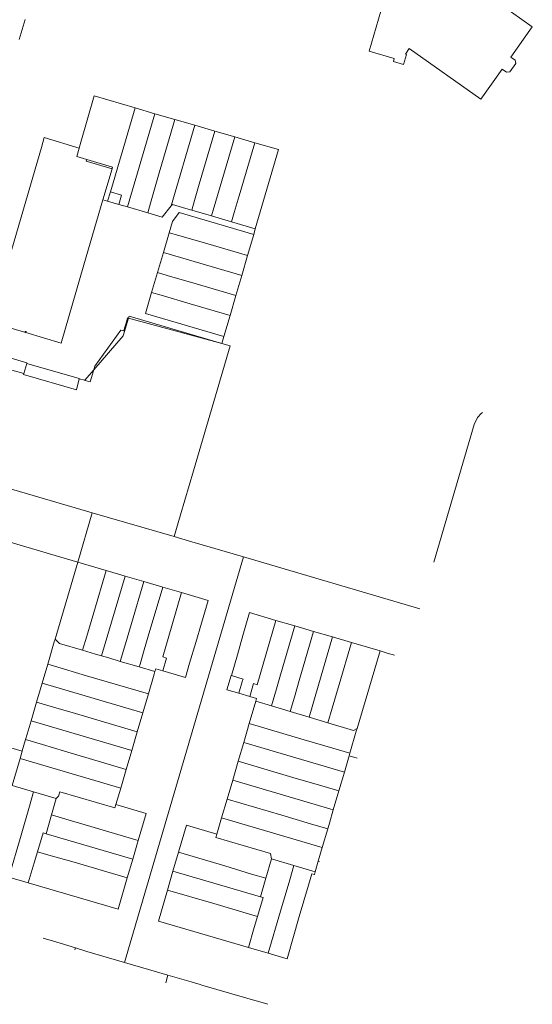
# Model space of a CAD drawing. Header units: metres. Extents: x 135785 to 137489, y 452643 to 455118.
# Tile 4 of 48: x 136651 to 136784, y 452643 to 452898. Entities that reach past the tile are written whole.
import ezdxf

# ---------------------------------------------------------------- set-up
doc = ezdxf.new("R2010")
doc.units = ezdxf.units.M
doc.layers.add('B-RO-KG-GRENS_PERCEEL-G', color=211, linetype='Continuous', lineweight=9)

msp = doc.modelspace()

# ---------------------------------------------------------------- linework, layer by layer
at = {"layer": 'B-RO-KG-GRENS_PERCEEL-G', "flags": 128}
msp.add_lwpolyline([(136742.056, 452890.121), (136748.527, 452888.249), (136748.308, 452887.471), (136750.934, 452886.702), (136751.719, 452889.295), (136751.423, 452889.385), (136752.455, 452890.881), (136771.014, 452877.658), (136776.591, 452885.468), (136777.706, 452884.671), (136778.575, 452884.816), (136780.107, 452886.968), (136779.962, 452887.833), (136778.846, 452888.628), (136784.412, 452896.449), (136765.592, 452909.843), (136763.11, 452906.356), (136762.701, 452906.79), (136748.1, 452911.014)], close=True, dxfattribs=at)
for points in [[(136652.653, 452898.327), (136651.13, 452893.143)], [(136670.588, 452878.531), (136667.12, 452866.534)], [(136670.588, 452878.531), (136681.2, 452875.442)], [(136681.2, 452875.442), (136677.816, 452863.921)], [(136681.2, 452875.442), (136686.385, 452873.933)], [(136686.385, 452873.933), (136679.275, 452849.729)], [(136686.385, 452873.933), (136691.57, 452872.424)], [(136691.57, 452872.424), (136688.178, 452860.877)], [(136691.57, 452872.424), (136696.755, 452870.915)], [(136690.622, 452850.038), (136696.755, 452870.915)], [(136696.755, 452870.915), (136701.919, 452869.412)], [(136656.874, 452865.193), (136657.63, 452867.779), (136666.68, 452865.012)], [(136697.862, 452855.618), (136701.919, 452869.412)], [(136701.071, 452847.389), (136707.105, 452867.903)], [(136701.919, 452869.412), (136707.105, 452867.903)], [(136707.105, 452867.903), (136712.29, 452866.394)], [(136643.691, 452820.088), (136656.874, 452865.193)], [(136666.039, 452862.795), (136666.68, 452865.012)], [(136666.68, 452865.012), (136667.12, 452866.534)], [(136708.224, 452852.57), (136712.29, 452866.394)], [(136712.29, 452866.394), (136718.439, 452864.604), (136712.449, 452844.052)], [(136666.039, 452862.795), (136668.647, 452862.024)], [(136677.816, 452863.921), (136677.14, 452861.618)], [(136668.517, 452861.583), (136668.647, 452862.024)], [(136668.517, 452861.583), (136675.218, 452859.601)], [(136668.647, 452862.024), (136675.347, 452860.042)], [(136675.218, 452859.601), (136675.263, 452859.754)], [(136675.263, 452859.754), (136675.347, 452860.042)], [(136677.14, 452861.618), (136675.506, 452855.993)], [(136688.178, 452860.877), (136687.502, 452858.574)], [(136672.874, 452851.607), (136675.218, 452859.601)], [(136687.502, 452858.574), (136685.222, 452850.703)], [(136675.506, 452855.993), (136674.813, 452853.685)], [(136697.862, 452855.618), (136696.634, 452851.363)], [(136674.083, 452851.252), (136674.813, 452853.685)], [(136674.813, 452853.685), (136677.713, 452852.814)], [(136677.713, 452852.814), (136676.988, 452850.4)], [(136708.224, 452852.57), (136706.993, 452848.328)], [(136652.811, 452817.118), (136661.978, 452814.416), (136667.919, 452834.708), (136672.874, 452851.607)], [(136672.874, 452851.607), (136674.083, 452851.252)], [(136676.988, 452850.4), (136674.083, 452851.252)], [(136676.988, 452850.4), (136679.275, 452849.729)], [(136679.275, 452849.729), (136684.488, 452848.199)], [(136684.488, 452848.199), (136685.222, 452850.703)], [(136688.239, 452847.098), (136690.622, 452850.038)], [(136690.894, 452850.374), (136690.622, 452850.038)], [(136694.416, 452849.341), (136690.894, 452850.374)], [(136695.925, 452848.899), (136696.634, 452851.363)], [(136688.239, 452847.098), (136684.488, 452848.199)], [(136690.08, 452843.053), (136690.942, 452845.974), (136692.706, 452848.253)], [(136692.706, 452848.253), (136712.025, 452842.598)], [(136694.416, 452849.341), (136695.925, 452848.899)], [(136695.925, 452848.899), (136701.071, 452847.389)], [(136706.286, 452845.859), (136701.071, 452847.389)], [(136706.286, 452845.859), (136706.993, 452848.328)], [(136712.449, 452844.052), (136706.286, 452845.859)], [(136688.559, 452837.901), (136690.08, 452843.053)], [(136692.556, 452842.326), (136690.08, 452843.053)], [(136692.556, 452842.326), (136700.108, 452840.147)], [(136712.025, 452842.598), (136710.43, 452837.126)], [(136712.449, 452844.052), (136712.025, 452842.598)], [(136700.108, 452840.147), (136710.43, 452837.126)], [(136688.559, 452837.901), (136687.025, 452832.704)], [(136688.559, 452837.901), (136708.919, 452831.941)], [(136708.919, 452831.941), (136710.43, 452837.126)], [(136685.504, 452827.548), (136687.025, 452832.704)], [(136687.025, 452832.704), (136689.525, 452831.975)], [(136689.525, 452831.975), (136697.078, 452829.774)], [(136707.411, 452826.766), (136708.919, 452831.941)], [(136697.078, 452829.774), (136707.411, 452826.766)], [(136683.89, 452822.081), (136685.504, 452827.548)], [(136685.504, 452827.548), (136688.015, 452826.809)], [(136695.564, 452824.605), (136688.015, 452826.809)], [(136707.411, 452826.766), (136705.9, 452821.581)], [(136695.564, 452824.605), (136705.9, 452821.581)], [(136679.493, 452820.854), (136679.66, 452821.41), (136703.777, 452814.301)], [(136683.89, 452822.081), (136704.304, 452816.109)], [(136705.9, 452821.581), (136704.304, 452816.109)], [(136643.612, 452819.802), (136652.444, 452817.213)], [(136679.493, 452820.854), (136678.112, 452816.262)], [(136679.026, 452820.219), (136678.285, 452817.708)], [(136679.234, 452820.924), (136679.026, 452820.219)], [(136679.234, 452820.924), (136679.493, 452820.854)], [(136679.493, 452820.854), (136703.764, 452814.256)], [(136652.444, 452817.213), (136652.627, 452817.17)], [(136652.627, 452817.17), (136652.7, 452817.43)], [(136652.7, 452817.43), (136652.884, 452817.378)], [(136652.811, 452817.118), (136652.884, 452817.378)], [(136678.285, 452817.708), (136678.236, 452817.542), (136677.473, 452817.713), (136670.752, 452808.373), (136670.489, 452807.463)], [(136678.112, 452816.262), (136670.489, 452807.463)], [(136705.92, 452813.67), (136696.388, 452781.261)], [(136703.764, 452814.256), (136703.777, 452814.301)], [(136703.764, 452814.256), (136705.92, 452813.67)], [(136703.777, 452814.301), (136704.304, 452816.109)], [(136653.13, 452809.27), (136641.617, 452812.634)], [(136640.797, 452809.687), (136652.308, 452806.54)], [(136652.308, 452806.54), (136653.091, 452809.142)], [(136653.091, 452809.142), (136653.13, 452809.27)], [(136666.712, 452805.21), (136653.091, 452809.142)], [(136652.23, 452806.28), (136652.308, 452806.54)], [(136666.701, 452805.168), (136665.956, 452802.268), (136652.23, 452806.28)], [(136668.126, 452804.741), (136670.489, 452807.463)], [(136670.418, 452807.219), (136669.575, 452804.307), (136668.228, 452804.71)], [(136670.489, 452807.463), (136670.418, 452807.219)], [(136666.701, 452805.168), (136666.712, 452805.21)], [(136668.126, 452804.741), (136666.701, 452805.168)], [(136668.228, 452804.71), (136668.126, 452804.741)], [(136758.805, 452757.59), (136769.321, 452793.268), (136770.205, 452795.112), (136771.079, 452796.102), (136771.497, 452796.401)], [(136634.33, 452780.793), (136670.08, 452770.379)], [(136696.388, 452781.261), (136693.04, 452769.83)], [(136666.322, 452757.576), (136670.08, 452770.379)], [(136670.08, 452770.379), (136691.383, 452764.174)], [(136693.04, 452769.83), (136691.383, 452764.174)], [(136648.147, 452762.914), (136660.44, 452759.304)], [(136691.383, 452764.174), (136695.383, 452763.009)], [(136709.341, 452758.904), (136701.894, 452761.086), (136695.383, 452763.009)], [(136666.322, 452757.576), (136660.429, 452737.58)], [(136660.44, 452759.304), (136666.322, 452757.576)], [(136673.705, 452755.404), (136666.322, 452757.576)], [(136709.341, 452758.904), (136705.531, 452745.93)], [(136755.214, 452745.464), (136709.341, 452758.904)], [(136670.488, 452744.485), (136673.705, 452755.404)], [(136678.597, 452753.964), (136673.705, 452755.404)], [(136678.597, 452753.964), (136672.494, 452733.254)], [(136683.491, 452752.524), (136678.597, 452753.964)], [(136680.275, 452741.611), (136683.491, 452752.524)], [(136688.382, 452751.085), (136683.491, 452752.524)], [(136688.382, 452751.085), (136684.649, 452738.335)], [(136693.274, 452749.645), (136688.382, 452751.085)], [(136688.389, 452732.96), (136693.274, 452749.645)], [(136698.451, 452741.736), (136700.181, 452747.613), (136693.274, 452749.645)], [(136705.531, 452745.93), (136678.452, 452653.706)], [(136670.488, 452744.485), (136668.679, 452738.387)], [(136717.816, 452742.446), (136710.905, 452744.471), (136709.188, 452738.542)], [(136717.816, 452742.446), (136712.961, 452725.745)], [(136722.712, 452741.011), (136717.816, 452742.446)], [(136680.275, 452741.611), (136678.447, 452735.515)], [(136694.292, 452727.65), (136695.388, 452731.328), (136696.977, 452736.73), (136698.451, 452741.736)], [(136718.984, 452728.292), (136722.712, 452741.011)], [(136727.606, 452739.577), (136722.712, 452741.011)], [(136727.606, 452739.577), (136723.878, 452726.848)], [(136732.499, 452738.143), (136727.606, 452739.577)], [(136660.429, 452737.58), (136660.217, 452736.86)], [(136661.61, 452736.451), (136660.429, 452737.58)], [(136667.59, 452734.693), (136668.679, 452738.387)], [(136684.649, 452738.335), (136683.572, 452734.78)], [(136709.188, 452738.542), (136707.826, 452733.514), (136706.263, 452728.112)], [(136726.441, 452717.338), (136732.499, 452738.143)], [(136737.393, 452736.709), (136732.499, 452738.143)], [(136660.217, 452736.86), (136658.513, 452731.076)], [(136661.61, 452736.451), (136667.59, 452734.693)], [(136667.59, 452734.693), (136670.943, 452733.707), (136672.494, 452733.254)], [(136678.447, 452735.515), (136677.354, 452731.823)], [(136683.572, 452734.78), (136682.493, 452731.105)], [(136737.393, 452736.709), (136734.214, 452725.788), (136732.417, 452719.65), (136731.302, 452715.878)], [(136744.852, 452734.522), (136737.393, 452736.709)], [(136738.886, 452714.382), (136744.852, 452734.522)], [(136748.61, 452733.417), (136746.689, 452733.984), (136744.852, 452734.522)], [(136672.494, 452733.254), (136674.407, 452732.695), (136677.354, 452731.823)], [(136688.389, 452732.96), (136689.373, 452732.671)], [(136689.373, 452732.671), (136688.401, 452729.375)], [(136658.513, 452731.076), (136657.073, 452726.191)], [(136658.513, 452731.076), (136662.914, 452729.791)], [(136662.914, 452729.791), (136668.619, 452728.099)], [(136677.354, 452731.823), (136682.276, 452730.366)], [(136682.276, 452730.366), (136682.493, 452731.105)], [(136686.365, 452729.156), (136682.276, 452730.366)], [(136686.585, 452729.906), (136686.365, 452729.156)], [(136686.585, 452729.906), (136688.401, 452729.375)], [(136688.401, 452729.375), (136694.292, 452727.65)], [(136668.619, 452728.099), (136684.663, 452723.36)], [(136686.159, 452728.453), (136684.663, 452723.36)], [(136686.365, 452729.156), (136686.159, 452728.453)], [(136706.16, 452728.142), (136705.082, 452724.459)], [(136706.16, 452728.142), (136706.263, 452728.112)], [(136706.263, 452728.112), (136709.25, 452727.237)], [(136709.103, 452726.874), (136708.133, 452723.563)], [(136709.103, 452726.874), (136709.141, 452726.863)], [(136709.25, 452727.237), (136709.141, 452726.863)], [(136718.984, 452728.292), (136717.965, 452724.687), (136716.685, 452720.269)], [(136723.878, 452726.848), (136722.614, 452722.536)], [(136657.073, 452726.191), (136655.617, 452721.251)], [(136657.073, 452726.191), (136683.225, 452718.467)], [(136705.082, 452724.459), (136708.133, 452723.563)], [(136711.972, 452726.035), (136711.002, 452722.72)], [(136711.972, 452726.035), (136712.961, 452725.745)], [(136684.663, 452723.36), (136683.225, 452718.467)], [(136708.133, 452723.563), (136711.002, 452722.72)], [(136711.002, 452722.72), (136712.79, 452722.195)], [(136712.79, 452722.195), (136712.586, 452721.5)], [(136722.614, 452722.536), (136721.518, 452718.817)], [(136655.617, 452721.251), (136654.19, 452716.407)], [(136655.617, 452721.251), (136660.032, 452719.961)], [(136660.032, 452719.961), (136665.729, 452718.317)], [(136712.586, 452721.5), (136710.876, 452715.676)], [(136712.586, 452721.5), (136716.685, 452720.269)], [(136716.685, 452720.269), (136721.518, 452718.817)], [(136665.729, 452718.317), (136681.787, 452713.573)], [(136683.225, 452718.467), (136681.787, 452713.573)], [(136721.518, 452718.817), (136726.441, 452717.338)], [(136726.441, 452717.338), (136731.302, 452715.878)], [(136654.19, 452716.407), (136653.168, 452712.938)], [(136654.19, 452716.407), (136680.35, 452708.681)], [(136710.876, 452715.676), (136709.439, 452710.783)], [(136710.876, 452715.676), (136725.098, 452711.488)], [(136731.302, 452715.878), (136737.913, 452713.891), (136738.886, 452714.382)], [(136738.886, 452714.382), (136738.675, 452713.662)], [(136652.751, 452711.507), (136651.896, 452708.574)], [(136653.168, 452712.938), (136652.751, 452711.507)], [(136652.751, 452711.507), (136657.171, 452710.211)], [(136681.787, 452713.573), (136680.35, 452708.681)], [(136725.098, 452711.488), (136732.581, 452709.291)], [(136738.675, 452713.662), (136737.01, 452707.985)], [(136651.878, 452708.512), (136644.437, 452710.702)], [(136657.171, 452710.211), (136662.84, 452708.535)], [(136709.439, 452710.783), (136708.002, 452705.89)], [(136709.439, 452710.783), (136735.574, 452703.086)], [(136737.01, 452707.985), (136732.581, 452709.291)], [(136651.329, 452706.615), (136649.3, 452699.608)], [(136651.878, 452708.512), (136651.329, 452706.615)], [(136651.329, 452706.615), (136677.475, 452698.895)], [(136651.896, 452708.574), (136651.878, 452708.512)], [(136662.84, 452708.535), (136678.912, 452703.787)], [(136680.35, 452708.681), (136678.912, 452703.787)], [(136736.812, 452707.311), (136735.574, 452703.086)], [(136737.01, 452707.985), (136736.812, 452707.311)], [(136736.812, 452707.311), (136738.9, 452706.696)], [(136678.912, 452703.787), (136677.475, 452698.895)], [(136708.002, 452705.89), (136706.565, 452700.997)], [(136708.002, 452705.89), (136722.216, 452701.704)], [(136722.216, 452701.704), (136729.696, 452699.516)], [(136735.574, 452703.086), (136734.142, 452698.204)], [(136649.3, 452699.608), (136654.856, 452697.961)], [(136677.475, 452698.895), (136676.242, 452694.697)], [(136706.565, 452700.997), (136705.125, 452696.094)], [(136706.565, 452700.997), (136732.704, 452693.298)], [(136729.696, 452699.516), (136734.142, 452698.204)], [(136654.856, 452697.961), (136653.758, 452694.252)], [(136654.856, 452697.961), (136660.729, 452696.221)], [(136660.729, 452696.221), (136659.496, 452691.987)], [(136660.729, 452696.221), (136661.349, 452696.851)], [(136661.349, 452696.851), (136661.686, 452697.99)], [(136661.686, 452697.99), (136675.986, 452693.824)], [(136734.142, 452698.204), (136732.704, 452693.298)], [(136653.758, 452694.252), (136651.582, 452686.675)], [(136675.986, 452693.824), (136676.242, 452694.697)], [(136676.242, 452694.697), (136684.093, 452692.379), (136682.028, 452685.354)], [(136705.125, 452696.094), (136703.685, 452691.191)], [(136705.125, 452696.094), (136719.331, 452691.91)], [(136659.496, 452691.987), (136658.074, 452687.103)], [(136659.496, 452691.987), (136663.203, 452690.908)], [(136703.685, 452691.191), (136702.455, 452687.002)], [(136703.685, 452691.191), (136729.828, 452683.491)], [(136719.331, 452691.91), (136726.801, 452689.701)], [(136732.704, 452693.298), (136731.685, 452689.823)], [(136663.203, 452690.908), (136668.244, 452689.421)], [(136668.244, 452689.421), (136682.028, 452685.354)], [(136702.455, 452687.002), (136694.545, 452689.312), (136692.491, 452682.275)], [(136731.265, 452688.39), (136726.801, 452689.701)], [(136731.685, 452689.823), (136731.265, 452688.39)], [(136648.431, 452675.85), (136651.582, 452686.675)], [(136657.31, 452687.328), (136655.835, 452682.408)], [(136657.31, 452687.328), (136658.074, 452687.103)], [(136658.074, 452687.103), (136680.59, 452680.461)], [(136702.189, 452686.095), (136702.455, 452687.002)], [(136702.189, 452686.095), (136716.394, 452681.939)], [(136731.265, 452688.39), (136729.828, 452683.491)], [(136682.028, 452685.354), (136680.59, 452680.461)], [(136729.828, 452683.491), (136728.8, 452679.988)], [(136655.835, 452682.408), (136654.974, 452679.534), (136653.455, 452674.374)], [(136658.836, 452681.551), (136655.835, 452682.408)], [(136658.836, 452681.551), (136665.387, 452679.733)], [(136692.491, 452682.275), (136691.062, 452677.379)], [(136692.491, 452682.275), (136704.54, 452678.749)], [(136716.394, 452681.939), (136716.667, 452680.565)], [(136665.387, 452679.733), (136679.18, 452675.663)], [(136680.59, 452680.461), (136679.18, 452675.663)], [(136704.54, 452678.749), (136711.497, 452676.594)], [(136715.203, 452675.552), (136716.667, 452680.565)], [(136722.479, 452678.86), (136716.667, 452680.565)], [(136721.406, 452675.17), (136722.479, 452678.86)], [(136727.995, 452677.242), (136722.479, 452678.86)], [(136728.8, 452679.988), (136727.995, 452677.242)], [(136729.157, 452679.883), (136728.8, 452679.988)], [(136648.431, 452675.85), (136653.455, 452674.374)], [(136691.062, 452677.379), (136689.633, 452672.484)], [(136691.062, 452677.379), (136713.794, 452670.727)], [(136715.203, 452675.552), (136711.497, 452676.594)], [(136727.159, 452676.714), (136726.286, 452673.739)], [(136727.786, 452676.529), (136727.159, 452676.714)], [(136727.786, 452676.529), (136727.995, 452677.242)], [(136727.924, 452676.489), (136727.786, 452676.529)], [(136653.455, 452674.374), (136676.786, 452667.519)], [(136679.18, 452675.663), (136676.786, 452667.519)], [(136713.794, 452670.727), (136715.203, 452675.552)], [(136721.406, 452675.17), (136718.965, 452667.015)], [(136726.286, 452673.739), (136723.859, 452665.579)], [(136689.633, 452672.484), (136687.274, 452664.405), (136710.669, 452657.564)], [(136689.633, 452672.484), (136701.676, 452668.96)], [(136713.794, 452670.727), (136714.472, 452670.529)], [(136701.676, 452668.96), (136710.048, 452666.494)], [(136714.472, 452670.529), (136713.031, 452665.618)], [(136713.031, 452665.618), (136710.048, 452666.494)], [(136713.031, 452665.618), (136712.187, 452662.739)], [(136715.803, 452656.063), (136718.965, 452667.015)], [(136723.859, 452665.579), (136720.697, 452654.631)], [(136710.669, 452657.564), (136712.187, 452662.739)], [(136659.386, 452659.374), (136657.294, 452659.993)], [(136659.386, 452659.374), (136659.722, 452659.267)], [(136665.757, 452657.505), (136659.722, 452659.267)], [(136665.6, 452656.979), (136665.757, 452657.505)], [(136665.757, 452657.505), (136668.676, 452656.571)], [(136668.676, 452656.571), (136678.452, 452653.706)], [(136710.669, 452657.564), (136715.803, 452656.063)], [(136715.803, 452656.063), (136720.697, 452654.631)], [(136678.452, 452653.706), (136686.755, 452651.273)], [(136686.755, 452651.273), (136689.758, 452650.413)], [(136689.183, 452648.41), (136689.758, 452650.413)], [(136695.747, 452648.662), (136689.758, 452650.413)], [(136695.747, 452648.662), (136696.047, 452648.541)], [(136698.157, 452647.968), (136696.047, 452648.541)], [(136698.157, 452647.968), (136698.523, 452647.837)], [(136710.236, 452644.424), (136698.523, 452647.837)], [(136710.546, 452644.352), (136710.236, 452644.424)], [(136712.649, 452643.72), (136710.546, 452644.352)], [(136712.649, 452643.72), (136713.02, 452643.624)], [(136715.692, 452642.829), (136713.02, 452643.624)]]:
    msp.add_lwpolyline(points, dxfattribs=at)

doc.saveas('drawing.dxf')
